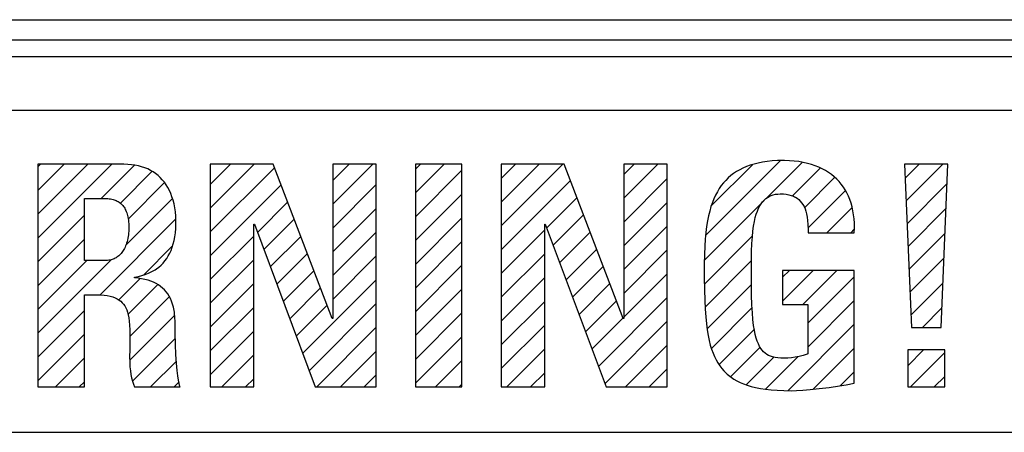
# Model space of a CAD drawing. Header units: millimetres. Extents: x -531 to 1423, y -716 to 1118.
# Tile 49 of 112: x 283.65 to 298.31, y 466.62 to 472.75. Entities that reach past the tile are written whole.
import ezdxf

# ---------------------------------------------------------------- set-up
doc = ezdxf.new("R2010")
doc.units = ezdxf.units.MM
doc.header["$LTSCALE"] = 23.1
doc.layers.get('0').update_dxf_attribs({"linetype": 'CONTINUOUS'})

msp = doc.modelspace()

# ---------------------------------------------------------------- linework, layer by layer
at = {"color": 7}
for p, q in [((253.646, 472.749), (322.646, 472.749)), ((253.646, 472.449), (322.646, 472.449)), ((323.146, 472.199), (253.646, 472.199)), ((322.261, 471.397), (270.218, 471.397)), ((283.923, 470.563), (283.96, 470.6)), ((283.923, 470.209), (284.314, 470.6)), ((283.923, 469.856), (284.667, 470.6)), ((283.923, 469.502), (285.021, 470.6)), ((283.923, 470.6), (283.923, 467.289)), ((285.203, 470.6), (283.923, 470.6)), ((284.865, 470.091), (285.359, 470.585)), ((285.26, 470.599), (285.203, 470.6)), ((285.316, 470.594), (285.26, 470.599)), ((285.368, 470.587), (285.316, 470.594)), ((285.419, 470.576), (285.368, 470.587)), ((286.489, 470.301), (286.789, 470.6)), ((286.489, 469.947), (287.142, 470.6)), ((286.489, 470.6), (286.489, 467.289)), ((287.425, 470.6), (286.489, 470.6)), ((288.306, 468.307), (287.425, 470.6)), ((288.315, 470.358), (288.557, 470.6)), ((288.315, 470.005), (288.91, 470.6)), ((288.315, 470.6), (288.315, 468.307)), ((288.961, 470.6), (288.315, 470.6)), ((288.961, 467.289), (288.961, 470.6)), ((289.544, 470.527), (289.617, 470.6)), ((289.544, 470.173), (289.971, 470.6)), ((289.544, 470.6), (289.544, 467.289)), ((290.236, 470.6), (289.544, 470.6)), ((290.236, 467.289), (290.236, 470.6)), ((290.821, 470.39), (291.031, 470.6)), ((290.821, 470.037), (291.385, 470.6)), ((290.821, 469.683), (291.739, 470.6)), ((290.821, 470.6), (290.821, 467.289)), ((291.757, 470.6), (290.821, 470.6)), ((292.638, 468.307), (291.757, 470.6)), ((292.647, 470.448), (292.799, 470.6)), ((292.647, 470.094), (293.153, 470.6)), ((292.647, 470.6), (292.647, 468.307)), ((293.293, 470.6), (292.647, 470.6)), ((293.293, 467.289), (293.293, 470.6)), ((293.867, 469.547), (294.973, 470.652)), ((293.952, 469.985), (294.561, 470.594)), ((294.527, 470.585), (294.472, 470.565)), ((294.585, 470.603), (294.527, 470.585)), ((294.647, 470.618), (294.585, 470.603)), ((294.713, 470.631), (294.647, 470.618)), ((294.782, 470.642), (294.713, 470.631)), ((294.77, 470.097), (295.3, 470.626)), ((294.856, 470.649), (294.782, 470.642)), ((294.934, 470.654), (294.856, 470.649)), ((295.017, 470.655), (294.934, 470.654)), ((295.038, 470.655), (295.017, 470.655)), ((295.112, 470.653), (295.038, 470.655)), ((295.183, 470.647), (295.112, 470.653)), ((295.252, 470.639), (295.183, 470.647)), ((295.317, 470.627), (295.252, 470.639)), ((295.379, 470.613), (295.317, 470.627)), ((295.439, 470.597), (295.379, 470.613)), ((295.495, 470.578), (295.439, 470.597)), ((296.827, 470.6), (296.928, 468.174)), ((297.469, 470.6), (296.827, 470.6)), ((296.836, 470.394), (297.042, 470.6)), ((296.85, 470.055), (297.395, 470.6)), ((297.369, 468.174), (297.469, 470.6)), ((285.15, 470.022), (285.619, 470.492)), ((285.467, 470.563), (285.419, 470.576)), ((285.513, 470.548), (285.467, 470.563)), ((285.557, 470.53), (285.513, 470.548)), ((285.599, 470.509), (285.557, 470.53)), ((285.638, 470.486), (285.599, 470.509)), ((285.675, 470.461), (285.638, 470.486)), ((285.711, 470.433), (285.675, 470.461)), ((286.489, 469.594), (287.445, 470.549)), ((289.544, 469.819), (290.236, 470.512)), ((294.281, 470.462), (294.24, 470.431)), ((294.325, 470.491), (294.281, 470.462)), ((294.371, 470.518), (294.325, 470.491)), ((294.42, 470.543), (294.371, 470.518)), ((294.472, 470.565), (294.42, 470.543)), ((295.157, 470.13), (295.572, 470.544)), ((295.549, 470.556), (295.495, 470.578)), ((295.6, 470.532), (295.549, 470.556)), ((295.649, 470.506), (295.6, 470.532)), ((295.694, 470.478), (295.649, 470.506)), ((295.737, 470.447), (295.694, 470.478)), ((295.778, 470.415), (295.737, 470.447)), ((285.266, 469.784), (285.809, 470.328)), ((285.744, 470.402), (285.711, 470.433)), ((285.775, 470.369), (285.744, 470.402)), ((285.805, 470.334), (285.775, 470.369)), ((285.832, 470.296), (285.805, 470.334)), ((285.857, 470.255), (285.832, 470.296)), ((286.489, 469.24), (287.543, 470.294)), ((288.315, 469.651), (288.961, 470.298)), ((290.821, 469.33), (291.85, 470.358)), ((292.647, 469.741), (293.293, 470.387)), ((294.131, 470.323), (294.098, 470.282)), ((294.165, 470.361), (294.131, 470.323)), ((294.202, 470.397), (294.165, 470.361)), ((294.24, 470.431), (294.202, 470.397)), ((295.334, 469.954), (295.784, 470.403)), ((295.816, 470.38), (295.778, 470.415)), ((295.851, 470.343), (295.816, 470.38)), ((295.884, 470.304), (295.851, 470.343)), ((295.915, 470.262), (295.884, 470.304)), ((296.864, 469.715), (297.457, 470.309)), ((285.88, 470.212), (285.857, 470.255)), ((285.901, 470.166), (285.88, 470.212)), ((285.919, 470.118), (285.901, 470.166)), ((289.544, 469.466), (290.236, 470.158)), ((294.039, 470.191), (294.013, 470.141)), ((294.068, 470.238), (294.039, 470.191)), ((294.098, 470.282), (294.068, 470.238)), ((294.855, 470.142), (294.87, 470.146)), ((294.87, 470.146), (294.903, 470.154)), ((294.903, 470.154), (294.938, 470.158)), ((294.938, 470.158), (294.976, 470.16)), ((294.976, 470.16), (295.023, 470.159)), ((295.023, 470.159), (295.065, 470.154)), ((295.065, 470.154), (295.104, 470.147)), ((295.104, 470.147), (295.139, 470.137)), ((295.386, 469.652), (295.946, 470.212)), ((295.943, 470.219), (295.915, 470.262)), ((295.969, 470.173), (295.943, 470.219)), ((295.992, 470.125), (295.969, 470.173)), ((284.615, 469.169), (284.615, 470.091)), ((284.615, 470.091), (284.923, 470.091)), ((284.923, 470.091), (284.943, 470.091)), ((284.943, 470.091), (284.965, 470.09)), ((284.965, 470.09), (284.985, 470.088)), ((284.985, 470.088), (285.005, 470.085)), ((285.005, 470.085), (285.023, 470.081)), ((285.023, 470.081), (285.041, 470.077)), ((285.041, 470.077), (285.058, 470.072)), ((285.058, 470.072), (285.073, 470.067)), ((285.073, 470.067), (285.089, 470.06)), ((285.089, 470.06), (285.103, 470.053)), ((285.103, 470.053), (285.117, 470.046)), ((285.117, 470.046), (285.13, 470.038)), ((285.13, 470.038), (285.143, 470.029)), ((285.143, 470.029), (285.155, 470.019)), ((285.155, 470.019), (285.166, 470.009)), ((285.166, 470.009), (285.177, 469.998)), ((285.177, 469.998), (285.187, 469.986)), ((285.232, 469.397), (285.924, 470.089)), ((285.935, 470.066), (285.919, 470.118)), ((285.949, 470.011), (285.935, 470.066)), ((285.96, 469.954), (285.949, 470.011)), ((287.191, 469.588), (287.641, 470.038)), ((291.499, 469.653), (291.948, 470.103)), ((292.647, 469.387), (293.293, 470.034)), ((293.847, 469.174), (294.734, 470.06)), ((293.965, 470.031), (293.944, 469.97)), ((293.988, 470.088), (293.965, 470.031)), ((294.013, 470.141), (293.988, 470.088)), ((294.671, 469.982), (294.691, 470.014)), ((294.691, 470.014), (294.712, 470.042)), ((294.712, 470.042), (294.735, 470.067)), ((294.735, 470.067), (294.759, 470.089)), ((294.759, 470.089), (294.784, 470.107)), ((294.784, 470.107), (294.811, 470.123)), ((294.811, 470.123), (294.84, 470.136)), ((294.84, 470.136), (294.855, 470.142)), ((295.139, 470.137), (295.172, 470.125)), ((295.172, 470.125), (295.187, 470.118)), ((295.187, 470.118), (295.201, 470.11)), ((295.201, 470.11), (295.228, 470.094)), ((295.228, 470.094), (295.252, 470.074)), ((295.252, 470.074), (295.274, 470.053)), ((295.274, 470.053), (295.294, 470.029)), ((295.294, 470.029), (295.313, 470.002)), ((295.313, 470.002), (295.329, 469.972)), ((296.013, 470.075), (295.992, 470.125)), ((296.031, 470.022), (296.013, 470.075)), ((296.046, 469.967), (296.031, 470.022)), ((285.187, 469.986), (285.197, 469.973)), ((285.197, 469.973), (285.206, 469.96)), ((285.206, 469.96), (285.215, 469.945)), ((285.215, 469.945), (285.223, 469.93)), ((285.223, 469.93), (285.231, 469.914)), ((285.231, 469.914), (285.238, 469.897)), ((285.238, 469.897), (285.245, 469.878)), ((285.245, 469.878), (285.251, 469.859)), ((285.251, 469.859), (285.257, 469.839)), ((285.969, 469.893), (285.96, 469.954)), ((285.975, 469.829), (285.969, 469.893)), ((288.315, 469.298), (288.961, 469.944)), ((293.925, 469.904), (293.907, 469.834)), ((293.944, 469.97), (293.925, 469.904)), ((294.604, 469.807), (294.618, 469.859)), ((294.618, 469.859), (294.635, 469.905)), ((294.635, 469.905), (294.652, 469.946)), ((294.652, 469.946), (294.671, 469.982)), ((295.329, 469.972), (295.344, 469.939)), ((295.344, 469.939), (295.356, 469.902)), ((295.356, 469.902), (295.367, 469.861)), ((295.367, 469.861), (295.376, 469.814)), ((295.67, 469.582), (296.045, 469.957)), ((296.058, 469.91), (296.046, 469.967)), ((296.068, 469.85), (296.058, 469.91)), ((296.075, 469.787), (296.068, 469.85)), ((296.878, 469.376), (297.442, 469.94)), ((283.923, 469.149), (284.615, 469.841)), ((284.844, 468.656), (285.975, 469.787)), ((285.257, 469.839), (285.261, 469.817)), ((285.261, 469.817), (285.266, 469.794)), ((285.266, 469.794), (285.269, 469.769)), ((285.269, 469.769), (285.272, 469.743)), ((285.272, 469.743), (285.274, 469.716)), ((285.274, 469.716), (285.275, 469.686)), ((285.977, 469.761), (285.975, 469.829)), ((285.975, 469.646), (285.977, 469.713)), ((285.978, 469.734), (285.977, 469.761)), ((285.977, 469.713), (285.978, 469.734)), ((287.136, 467.289), (287.136, 469.711)), ((287.136, 469.711), (287.145, 469.711)), ((287.145, 469.711), (288.049, 467.289)), ((287.287, 469.331), (287.739, 469.783)), ((289.544, 469.112), (290.236, 469.805)), ((291.468, 467.289), (291.468, 469.711)), ((291.468, 469.711), (291.477, 469.711)), ((291.477, 469.711), (292.381, 467.289)), ((291.595, 469.396), (292.046, 469.847)), ((293.892, 469.758), (293.879, 469.676)), ((293.907, 469.834), (293.892, 469.758)), ((294.578, 469.682), (294.59, 469.748)), ((294.59, 469.748), (294.604, 469.807)), ((295.376, 469.814), (295.383, 469.762)), ((295.383, 469.762), (295.387, 469.703)), ((296.079, 469.722), (296.075, 469.787)), ((296.08, 469.653), (296.079, 469.722)), ((285.272, 469.576), (285.269, 469.55)), ((285.274, 469.603), (285.272, 469.576)), ((285.275, 469.631), (285.274, 469.603)), ((285.275, 469.686), (285.276, 469.656)), ((285.276, 469.656), (285.275, 469.631)), ((285.962, 469.523), (285.97, 469.582)), ((285.97, 469.582), (285.975, 469.646)), ((288.315, 468.944), (288.961, 469.591)), ((290.821, 468.976), (291.468, 469.623)), ((291.691, 469.138), (292.144, 469.592)), ((292.647, 469.034), (293.293, 469.68)), ((293.867, 469.586), (293.858, 469.488)), ((293.879, 469.676), (293.867, 469.586)), ((294.56, 469.52), (294.568, 469.606)), ((294.568, 469.606), (294.578, 469.682)), ((295.387, 469.703), (295.389, 469.634)), ((295.389, 469.634), (295.389, 469.582)), ((295.389, 469.582), (296.077, 469.582)), ((296.024, 469.582), (296.076, 469.634)), ((296.077, 469.582), (296.08, 469.653)), ((296.892, 469.037), (297.427, 469.571)), ((283.923, 468.795), (284.615, 469.488)), ((285.243, 469.429), (285.236, 469.408)), ((285.25, 469.451), (285.243, 469.429)), ((285.256, 469.474), (285.25, 469.451)), ((285.261, 469.499), (285.256, 469.474)), ((285.265, 469.524), (285.261, 469.499)), ((285.269, 469.55), (285.265, 469.524)), ((285.923, 469.366), (285.938, 469.415)), ((285.938, 469.415), (285.951, 469.467)), ((285.951, 469.467), (285.962, 469.523)), ((286.489, 468.887), (287.136, 469.533)), ((287.383, 469.073), (287.837, 469.527)), ((289.544, 468.759), (290.236, 469.451)), ((293.845, 468.818), (294.564, 469.536)), ((293.858, 469.488), (293.851, 469.38)), ((294.548, 469.303), (294.553, 469.42)), ((294.553, 469.42), (294.56, 469.52)), ((285.161, 469.274), (285.149, 469.261)), ((285.172, 469.287), (285.161, 469.274)), ((285.182, 469.302), (285.172, 469.287)), ((285.193, 469.317), (285.182, 469.302)), ((285.202, 469.333), (285.193, 469.317)), ((285.212, 469.35), (285.202, 469.333)), ((285.22, 469.368), (285.212, 469.35)), ((285.229, 469.388), (285.22, 469.368)), ((285.236, 469.408), (285.229, 469.388)), ((285.501, 468.958), (285.923, 469.381)), ((285.864, 469.237), (285.886, 469.277)), ((285.886, 469.277), (285.906, 469.32)), ((285.906, 469.32), (285.923, 469.366)), ((287.479, 468.816), (287.935, 469.272)), ((290.821, 468.622), (291.468, 469.269)), ((291.787, 468.881), (292.242, 469.336)), ((292.647, 468.68), (293.293, 469.327)), ((293.851, 469.38), (293.847, 469.257)), ((294.546, 469.16), (294.548, 469.303)), ((283.923, 468.088), (285.018, 469.183)), ((283.923, 468.441), (284.651, 469.169)), ((284.923, 469.169), (284.615, 469.169)), ((284.942, 469.17), (284.923, 469.169)), ((284.96, 469.171), (284.942, 469.17)), ((284.978, 469.173), (284.96, 469.171)), ((284.995, 469.176), (284.978, 469.173)), ((285.011, 469.18), (284.995, 469.176)), ((285.027, 469.185), (285.011, 469.18)), ((285.043, 469.19), (285.027, 469.185)), ((285.058, 469.196), (285.043, 469.19)), ((285.072, 469.203), (285.058, 469.196)), ((285.086, 469.211), (285.072, 469.203)), ((285.1, 469.219), (285.086, 469.211)), ((285.113, 469.229), (285.1, 469.219)), ((285.125, 469.239), (285.113, 469.229)), ((285.138, 469.249), (285.125, 469.239)), ((285.149, 469.261), (285.138, 469.249)), ((285.756, 469.1), (285.786, 469.131)), ((285.786, 469.131), (285.814, 469.164)), ((285.814, 469.164), (285.84, 469.199)), ((285.84, 469.199), (285.864, 469.237)), ((286.489, 468.533), (287.136, 469.18)), ((288.315, 468.591), (288.961, 469.237)), ((293.847, 469.257), (293.844, 469.113)), ((293.857, 468.476), (294.548, 469.167)), ((294.545, 468.967), (294.546, 469.16)), ((296.906, 468.697), (297.411, 469.202)), ((285.521, 468.961), (285.567, 468.979)), ((285.567, 468.979), (285.61, 468.999)), ((285.61, 468.999), (285.65, 469.021)), ((285.65, 469.021), (285.669, 469.033)), ((285.669, 469.033), (285.688, 469.045)), ((285.688, 469.045), (285.723, 469.072)), ((285.723, 469.072), (285.756, 469.1)), ((287.575, 468.558), (288.033, 469.016)), ((289.544, 468.405), (290.236, 469.098)), ((291.883, 468.623), (292.34, 469.081)), ((292.647, 468.326), (293.293, 468.973)), ((293.844, 469.113), (293.843, 468.972)), ((293.843, 468.972), (293.844, 468.915)), ((295.008, 468.92), (295.111, 469.023)), ((295.008, 468.567), (295.464, 469.023)), ((295.008, 469.023), (295.008, 468.514)), ((296.077, 469.023), (295.008, 469.023)), ((295.309, 468.514), (295.818, 469.023)), ((296.077, 467.344), (296.077, 469.023)), ((285.123, 468.581), (285.444, 468.902)), ((285.363, 468.922), (285.419, 468.932)), ((285.363, 468.913), (285.363, 468.922)), ((285.415, 468.906), (285.363, 468.913)), ((285.467, 468.898), (285.415, 468.906)), ((285.419, 468.932), (285.471, 468.946)), ((285.516, 468.888), (285.467, 468.898)), ((285.471, 468.946), (285.521, 468.961)), ((285.562, 468.876), (285.516, 468.888)), ((285.604, 468.862), (285.562, 468.876)), ((285.644, 468.845), (285.604, 468.862)), ((285.681, 468.827), (285.644, 468.845)), ((285.716, 468.806), (285.681, 468.827)), ((286.489, 468.18), (287.136, 468.826)), ((287.863, 467.786), (288.961, 468.884)), ((290.821, 468.269), (291.468, 468.916)), ((291.979, 468.366), (292.439, 468.825)), ((293.844, 468.915), (293.845, 468.731)), ((294.545, 468.935), (294.545, 468.967)), ((294.545, 468.83), (294.545, 468.935)), ((294.548, 468.656), (294.545, 468.83)), ((295.384, 468.236), (296.077, 468.928)), ((296.921, 468.358), (297.396, 468.833)), ((285.262, 468.367), (285.707, 468.811)), ((285.749, 468.784), (285.716, 468.806)), ((285.779, 468.759), (285.749, 468.784)), ((285.806, 468.732), (285.779, 468.759)), ((285.832, 468.703), (285.806, 468.732)), ((285.856, 468.672), (285.832, 468.703)), ((287.671, 468.301), (288.131, 468.761)), ((289.544, 468.052), (290.236, 468.744)), ((293.845, 468.731), (293.85, 468.578)), ((293.888, 468.153), (294.546, 468.812)), ((284.615, 467.289), (284.615, 468.66)), ((284.615, 468.66), (284.794, 468.66)), ((284.794, 468.66), (284.854, 468.659)), ((284.854, 468.659), (284.907, 468.654)), ((284.907, 468.654), (284.955, 468.648)), ((284.955, 468.648), (284.998, 468.639)), ((284.998, 468.639), (285.036, 468.627)), ((285.036, 468.627), (285.071, 468.614)), ((285.071, 468.614), (285.102, 468.599)), ((285.102, 468.599), (285.116, 468.591)), ((285.116, 468.591), (285.13, 468.582)), ((285.13, 468.582), (285.155, 468.563)), ((285.155, 468.563), (285.177, 468.542)), ((285.177, 468.542), (285.197, 468.519)), ((285.29, 468.041), (285.879, 468.629)), ((285.877, 468.638), (285.856, 468.672)), ((285.896, 468.602), (285.877, 468.638)), ((285.913, 468.563), (285.896, 468.602)), ((285.928, 468.521), (285.913, 468.563)), ((287.959, 467.528), (288.961, 468.53)), ((290.821, 467.915), (291.468, 468.562)), ((292.075, 468.108), (292.537, 468.57)), ((292.267, 467.593), (293.293, 468.619)), ((293.85, 468.578), (293.856, 468.446)), ((294.553, 468.512), (294.548, 468.656)), ((295.384, 467.882), (296.077, 468.575)), ((283.923, 467.734), (284.615, 468.427)), ((285.197, 468.519), (285.215, 468.493)), ((285.215, 468.493), (285.231, 468.465)), ((285.231, 468.465), (285.245, 468.434)), ((285.245, 468.434), (285.257, 468.4)), ((285.257, 468.4), (285.268, 468.362)), ((285.94, 468.476), (285.928, 468.521)), ((285.95, 468.428), (285.94, 468.476)), ((285.954, 468.403), (285.95, 468.428)), ((285.958, 468.376), (285.954, 468.403)), ((286.489, 467.826), (287.136, 468.473)), ((287.767, 468.043), (288.229, 468.505)), ((289.544, 467.698), (290.236, 468.391)), ((293.856, 468.446), (293.865, 468.331)), ((293.95, 467.862), (294.559, 468.471)), ((294.56, 468.392), (294.553, 468.512)), ((294.569, 468.291), (294.56, 468.392)), ((295.008, 468.514), (295.384, 468.514)), ((295.384, 468.514), (295.384, 467.78)), ((297.091, 468.174), (297.381, 468.464)), ((285.268, 468.362), (285.276, 468.318)), ((285.276, 468.318), (285.283, 468.268)), ((285.283, 468.268), (285.287, 468.21)), ((285.29, 467.687), (285.959, 468.357)), ((285.962, 468.321), (285.958, 468.376)), ((285.964, 468.261), (285.962, 468.321)), ((285.964, 468.247), (285.964, 468.261)), ((285.966, 468.091), (285.964, 468.247)), ((288.315, 468.307), (288.306, 468.307)), ((292.171, 467.851), (292.635, 468.315)), ((292.363, 467.336), (293.293, 468.266)), ((292.647, 468.307), (292.638, 468.307)), ((293.865, 468.331), (293.875, 468.228)), ((294.579, 468.205), (294.569, 468.291)), ((285.287, 468.21), (285.29, 468.139)), ((285.29, 468.139), (285.29, 468.045)), ((285.971, 467.923), (285.966, 468.091)), ((286.489, 467.472), (287.136, 468.119)), ((288.074, 467.289), (288.961, 468.177)), ((290.821, 467.562), (291.468, 468.209)), ((293.875, 468.228), (293.887, 468.137)), ((293.887, 468.137), (293.901, 468.055)), ((294.066, 467.624), (294.591, 468.149)), ((294.59, 468.132), (294.579, 468.205)), ((294.603, 468.069), (294.59, 468.132)), ((295.092, 467.236), (296.077, 468.221)), ((296.928, 468.174), (297.369, 468.174)), ((283.923, 467.381), (284.615, 468.073)), ((285.29, 468.045), (285.29, 467.931)), ((285.334, 467.378), (285.97, 468.013)), ((289.544, 467.345), (290.236, 468.037)), ((293.901, 468.055), (293.917, 467.98)), ((293.917, 467.98), (293.934, 467.912)), ((294.617, 468.015), (294.603, 468.069)), ((294.633, 467.968), (294.617, 468.015)), ((294.649, 467.928), (294.633, 467.968)), ((285.289, 467.843), (285.288, 467.736)), ((285.29, 467.931), (285.289, 467.843)), ((285.977, 467.771), (285.971, 467.923)), ((288.427, 467.289), (288.961, 467.823)), ((290.902, 467.289), (291.468, 467.855)), ((292.67, 467.289), (293.293, 467.912)), ((293.934, 467.912), (293.954, 467.85)), ((293.954, 467.85), (293.974, 467.793)), ((294.235, 467.44), (294.677, 467.882)), ((294.666, 467.892), (294.649, 467.928)), ((294.685, 467.862), (294.666, 467.892)), ((294.705, 467.835), (294.685, 467.862)), ((294.726, 467.812), (294.705, 467.835)), ((294.749, 467.791), (294.726, 467.812)), ((295.465, 467.256), (296.077, 467.868)), ((296.873, 467.603), (297.109, 467.839)), ((296.873, 467.839), (296.873, 467.289)), ((297.424, 467.839), (296.873, 467.839)), ((296.913, 467.289), (297.424, 467.8)), ((297.424, 467.289), (297.424, 467.839)), ((284.185, 467.289), (284.615, 467.72)), ((285.288, 467.736), (285.289, 467.656)), ((285.289, 467.656), (285.293, 467.589)), ((285.599, 467.289), (285.984, 467.674)), ((285.986, 467.641), (285.977, 467.771)), ((286.66, 467.289), (287.136, 467.766)), ((289.842, 467.289), (290.236, 467.684)), ((293.974, 467.793), (293.997, 467.74)), ((293.997, 467.74), (294.021, 467.691)), ((294.021, 467.691), (294.046, 467.646)), ((294.473, 467.324), (294.881, 467.733)), ((294.773, 467.774), (294.749, 467.791)), ((294.761, 467.259), (295.244, 467.742)), ((294.8, 467.759), (294.773, 467.774)), ((294.829, 467.746), (294.8, 467.759)), ((294.862, 467.735), (294.829, 467.746)), ((294.898, 467.727), (294.862, 467.735)), ((294.939, 467.721), (294.898, 467.727)), ((294.986, 467.717), (294.939, 467.721)), ((295.04, 467.716), (294.986, 467.717)), ((295.089, 467.717), (295.04, 467.716)), ((295.142, 467.722), (295.089, 467.717)), ((295.198, 467.73), (295.142, 467.722)), ((295.256, 467.743), (295.198, 467.73)), ((295.316, 467.758), (295.256, 467.743)), ((295.377, 467.777), (295.316, 467.758)), ((295.384, 467.78), (295.377, 467.777)), ((285.293, 467.589), (285.299, 467.529)), ((285.299, 467.529), (285.307, 467.474)), ((285.995, 467.535), (285.986, 467.641)), ((286.005, 467.453), (285.995, 467.535)), ((293.024, 467.289), (293.293, 467.559)), ((294.046, 467.646), (294.074, 467.605)), ((294.074, 467.605), (294.104, 467.566)), ((294.104, 467.566), (294.135, 467.529)), ((294.135, 467.529), (294.169, 467.495)), ((295.872, 467.309), (296.077, 467.514)), ((284.538, 467.289), (284.615, 467.366)), ((285.307, 467.474), (285.317, 467.424)), ((285.317, 467.424), (285.33, 467.376)), ((285.33, 467.376), (285.345, 467.332)), ((285.952, 467.289), (286.023, 467.359)), ((286.014, 467.39), (286.005, 467.453)), ((286.024, 467.344), (286.014, 467.39)), ((287.013, 467.289), (287.136, 467.412)), ((288.781, 467.289), (288.961, 467.469)), ((291.256, 467.289), (291.468, 467.501)), ((294.169, 467.495), (294.187, 467.479)), ((294.187, 467.479), (294.205, 467.464)), ((294.205, 467.464), (294.244, 467.434)), ((294.244, 467.434), (294.285, 467.407)), ((294.285, 467.407), (294.33, 467.381)), ((294.33, 467.381), (294.377, 467.358)), ((294.377, 467.358), (294.429, 467.336)), ((297.266, 467.289), (297.424, 467.446)), ((283.923, 467.289), (284.615, 467.289)), ((285.345, 467.332), (285.363, 467.289)), ((285.363, 467.289), (286.042, 467.289)), ((286.033, 467.311), (286.024, 467.344)), ((286.042, 467.289), (286.033, 467.311)), ((286.489, 467.289), (287.136, 467.289)), ((288.049, 467.289), (288.961, 467.289)), ((289.544, 467.289), (290.236, 467.289)), ((290.195, 467.289), (290.236, 467.33)), ((290.821, 467.289), (291.468, 467.289)), ((292.381, 467.289), (293.293, 467.289)), ((294.429, 467.336), (294.484, 467.316)), ((294.484, 467.316), (294.544, 467.298)), ((294.544, 467.298), (294.609, 467.282)), ((294.609, 467.282), (294.68, 467.268)), ((294.68, 467.268), (294.756, 467.257)), ((294.756, 467.257), (294.84, 467.247)), ((294.84, 467.247), (294.931, 467.24)), ((294.931, 467.24), (295.031, 467.236)), ((295.031, 467.236), (295.141, 467.234)), ((295.141, 467.234), (295.217, 467.236)), ((295.217, 467.236), (295.31, 467.241)), ((295.31, 467.241), (295.422, 467.25)), ((295.422, 467.25), (295.553, 467.264)), ((295.553, 467.264), (295.702, 467.283)), ((295.702, 467.283), (295.859, 467.307)), ((295.859, 467.307), (295.956, 467.322)), ((295.956, 467.322), (296.077, 467.344)), ((296.873, 467.289), (297.424, 467.289)), ((270.218, 466.616), (322.261, 466.616))]:
    msp.add_line(p, q, dxfattribs=at)

doc.saveas('drawing.dxf')
